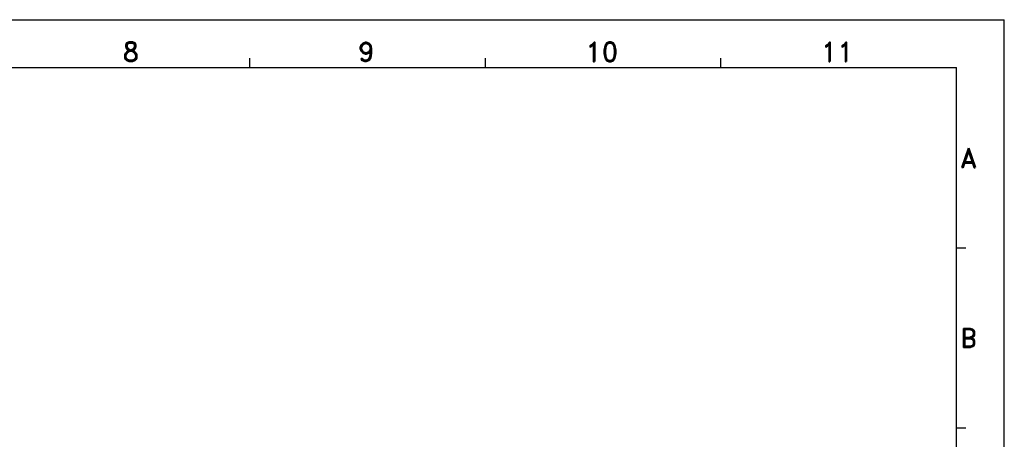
# Model space of a CAD drawing. Extents: x -31 to 1020, y 801 to 1395.
# Tile 29 of 29: x 712 to 1020, y 1264 to 1395. Entities that reach past the tile are written whole.
import ezdxf
from ezdxf.enums import TextEntityAlignment as Align

# ---------------------------------------------------------------- set-up
doc = ezdxf.new("R2010")
doc.units = 0
doc.header["$LTSCALE"] = 23.1
doc.header["$MEASUREMENT"] = 0
doc.layers.get('0').update_dxf_attribs({"linetype": 'CONTINUOUS'})
doc.layers.add('paper', color=7, linetype='CONTINUOUS')
doc.styles.add('ARIAL', font='arial.ttf')
doc.styles.add('ROMAND', font='romand')

# ---------------------------------------------------------------- blocks, each defined once
blk = doc.blocks.new('A1')
at = {"layer": 'paper', "color": 4}
for p in [(0, 594), (841, 0)]:
    blk.add_line(p, (841, 594), dxfattribs=at)
at = {"layer": 'paper', "color": 2}
for p, q in [((604.82, 579), (604.82, 582)), ((678.54, 579), (678.54, 582)), ((752.27, 579), (752.27, 582)), ((826, 522.6), (829, 522.6)), ((826, 466.2), (829, 466.2))]:
    blk.add_line(p, q, dxfattribs=at)
at = {"layer": 'paper', "color": 3}
for p in [(15, 579), (826, 15)]:
    blk.add_line(p, (826, 579), dxfattribs=at)
at = {"style": 'ARIAL'}
for tag, p, height in [('TITLE', (754.05, 50.95), 8), ('V', (597.3, 37.23), 2.5), ('XXXXXXXXXX', (740.68, 27.01), 6), ('00', (812.75, 22.3), 6), ('--', (579.59, 17.41), 3), ('mm', (606.88, 17.02), 3), ('ADP-XX', (640.78, 17), 3), ('2________2', (733.31, 17.17), 3), ("XX/XX'XX", (787.08, 17.17), 3)]:
    blk.add_attdef(tag, p, '', height=height, dxfattribs=at)
at = {"layer": 'paper', "color": 1, "style": 'ROMAND'}
for s, p in [('8', (567.53, 583.96)), ('9', (641.26, 583.96)), ('10', (714.98, 583.96)), ('11', (788.71, 583.96)), ('A', (829.78, 550.77)), ('B', (829.78, 494.37))]:
    blk.add_text(s, height=6, dxfattribs=at).set_placement(p, align=Align.MIDDLE)

msp = doc.modelspace()

# ---------------------------------------------------------------- block references
msp.add_blockref('A1', (179.13, 801.01))

doc.saveas('drawing.dxf')
